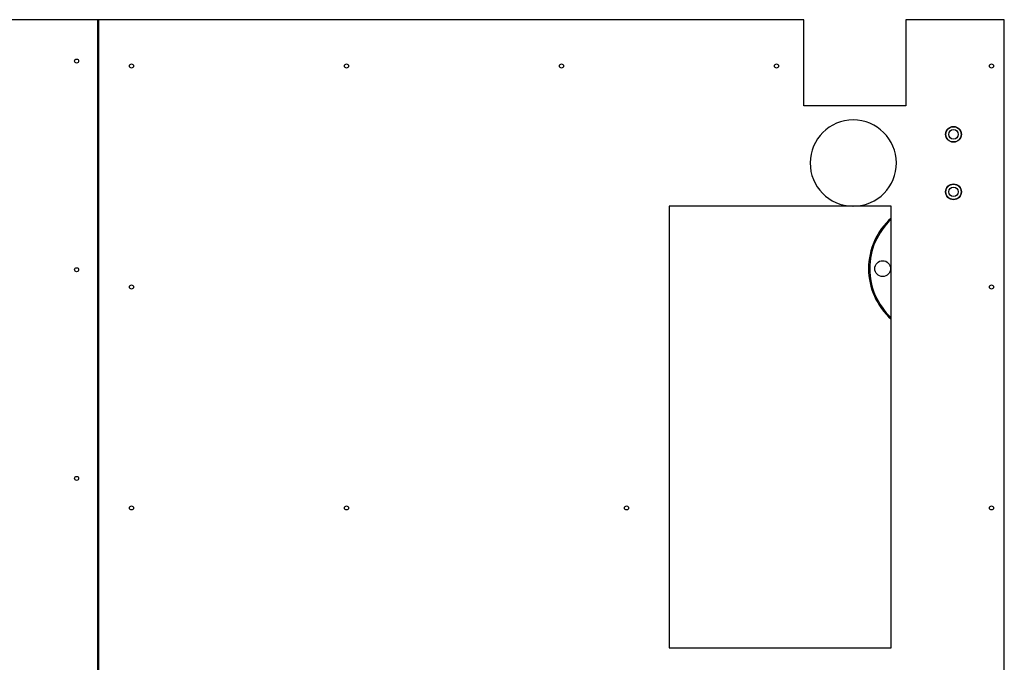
# Model space of a CAD drawing. Header units: millimetres. Extents: x 5 to 589, y 5 to 415.
# Tile 8 of 85: x 158 to 197, y 122 to 148. Entities that reach past the tile are written whole.
import ezdxf

# ---------------------------------------------------------------- set-up
doc = ezdxf.new("R2010")
doc.units = ezdxf.units.MM
doc.layers.add('TRAIT-FORT', color=4, linetype='Continuous', lineweight=25)

msp = doc.modelspace()

# ---------------------------------------------------------------- linework, layer by layer
at = {"layer": 'TRAIT-FORT', "color": 4, "linetype": 'Continuous', "lineweight": 25}
for p, q in [((160.682, 147.639), (146.384, 147.639)), ((160.682, 147.639), (160.682, 111.275)), ((160.723, 147.639), (160.682, 147.639)), ((160.723, 147.639), (160.723, 91.275)), ((189.063, 147.639), (160.723, 147.639)), ((189.063, 144.185), (189.063, 147.639)), ((193.154, 147.639), (193.154, 144.185)), ((197.111, 147.639), (193.154, 147.639)), ((197.111, 91.275), (197.111, 147.639)), ((193.154, 144.185), (189.063, 144.185)), ((183.641, 140.148), (183.641, 122.402)), ((191.019, 140.148), (183.641, 140.148)), ((191.068, 140.148), (191.019, 140.148)), ((192.566, 140.148), (191.068, 140.148)), ((192.566, 122.402), (192.566, 140.148)), ((183.641, 122.402), (192.566, 122.402))]:
    msp.add_line(p, q, dxfattribs=at)
for centre, radius in [((159.839, 145.976), 0.0818), ((162.045, 145.778), 0.0818), ((170.683, 145.778), 0.0818), ((179.321, 145.778), 0.0818), ((187.959, 145.778), 0.0818), ((196.597, 145.778), 0.0818), ((195.07, 143.033), 0.318), ((195.07, 143.033), 0.307), ((195.07, 143.033), 0.193), ((195.07, 140.724), 0.318), ((195.07, 140.724), 0.307), ((195.07, 140.724), 0.193), ((159.839, 137.594), 0.0818), ((192.225, 137.639), 0.318), ((162.045, 136.902), 0.0818), ((196.597, 136.902), 0.0818), ((159.839, 129.212), 0.0818), ((162.045, 128.026), 0.0818), ((170.683, 128.026), 0.0818), ((181.934, 128.026), 0.0818), ((196.597, 128.026), 0.0818)]:
    msp.add_circle(centre, radius, dxfattribs=at)
for centre, radius, start, end in [((191.043, 141.879), 1.732, 270.8151, 269.1849), ((194.384, 137.639), 2.727, 131.8103, 228.1897), ((194.384, 137.639), 2.682, 132.6849, 227.3151)]:
    msp.add_arc(centre, radius, start, end, dxfattribs=at)

doc.saveas('drawing.dxf')
